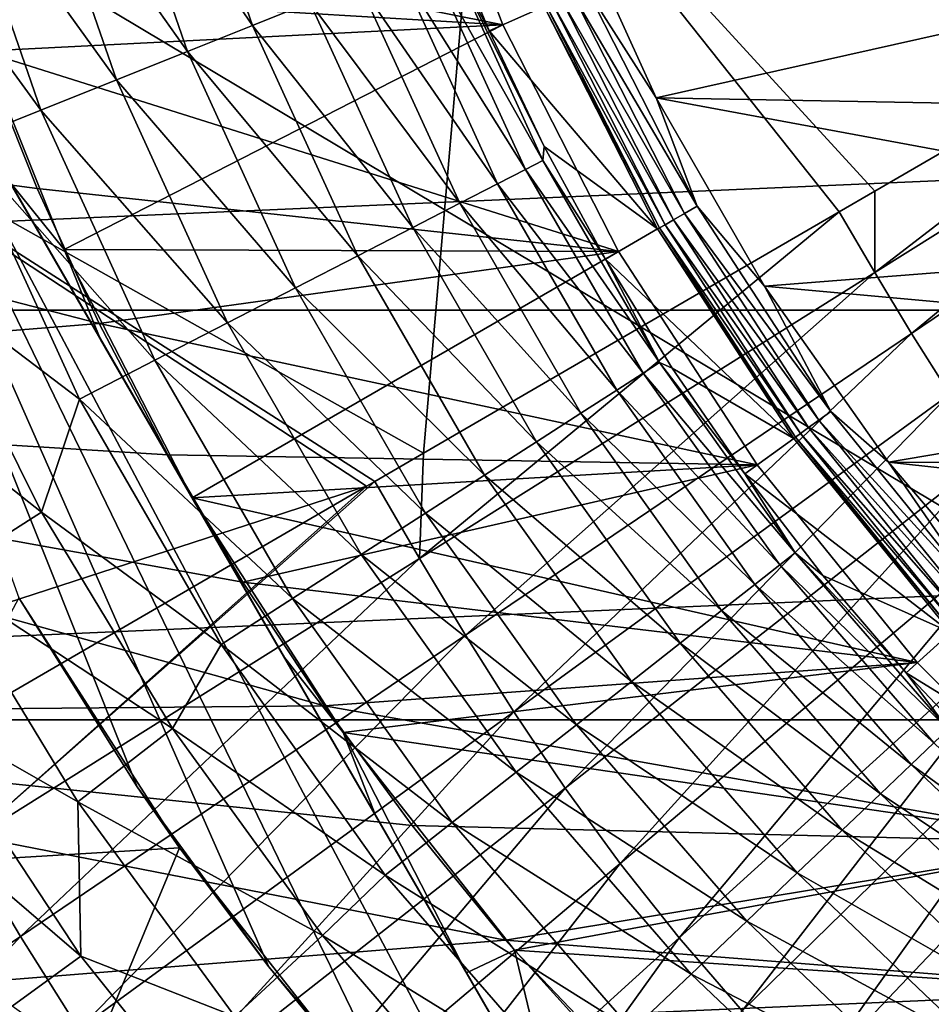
# Model space of a CAD drawing. Header units: metres. Extents: x -37.4 to 37.6, y -35 to 35.
# Tile 101 of 256: x -8.8 to -5.8, y -6.4 to -3.2. Entities that reach past the tile are written whole.
import ezdxf

# ---------------------------------------------------------------- set-up
doc = ezdxf.new("R2010")
doc.units = ezdxf.units.M
doc.layers.add('solid_506616_SW0001', color=7, linetype='CONTINUOUS')

msp = doc.modelspace()

# ---------------------------------------------------------------- linework, layer by layer
at = {"layer": 'solid_506616_SW0001'}
for points in [[(8.927591, -13.574696, -156.300003), (-8.927591, -13.574696, -156.300003), (-12.827591, -0.574696, -156.300003)], [(12.827591, -0.574696, -156.300003), (8.927591, -13.574696, -156.300003), (-12.827591, -0.574696, -156.300003)], [(-8.987111, -0.691954, 76.619537), (-9.93123, -3.225727, 76.414833), (-7.281957, -2.364554, 76.766106)], [(-8.405583, -5.689532, 35.314888), (-10.014174, -1.654943, 35.675278), (-8.790158, -5.075, 35.299999)], [(-6.44031, -7.845057, 48.424721), (-10.014174, -1.654943, 48.424721), (-10.014174, -1.654943, 35.675278)], [(-6.44031, -7.845057, 35.675278), (-6.44031, -7.845057, 48.424721), (-10.014174, -1.654943, 35.675278)], [(-6.994318, -7.35498, 35.539745), (-6.44031, -7.845057, 35.675278), (-10.014174, -1.654943, 35.675278)], [(-7.5068, -6.831698, 35.434563), (-6.994318, -7.35498, 35.539745), (-10.014174, -1.654943, 35.675278)], [(-7.97782, -6.275041, 35.359745), (-7.5068, -6.831698, 35.434563), (-10.014174, -1.654943, 35.675278)], [(-8.405583, -5.689532, 35.314888), (-7.97782, -6.275041, 35.359745), (-10.014174, -1.654943, 35.675278)], [(-6.739713, -7.326475, 48.537704), (-9.714078, -2.174724, 48.53791), (-10.014174, -1.654943, 48.424721)], [(-6.44031, -7.845057, 48.424721), (-6.739713, -7.326475, 48.537704), (-10.014174, -1.654943, 48.424721)], [(-7.038237, -6.809416, 48.630775), (-9.41518, -2.69243, 48.631073), (-9.714078, -2.174724, 48.53791)], [(-6.739713, -7.326475, 48.537704), (-7.038237, -6.809416, 48.630775), (-9.714078, -2.174724, 48.53791)], [(-7.475633, -4.605487, 76.647736), (-7.281957, -2.364554, 76.766106), (-9.93123, -3.225727, 76.414833)], [(-7.475633, -4.605487, 76.647736), (-6.124424, -3.820909, 76.818687), (-7.281957, -2.364554, 76.766106)], [(-6.009317, -3.754076, 76.831825), (-4.611902, -2.942698, 76.973404), (-7.281957, -2.364554, 76.766106)], [(-6.124424, -3.820909, 76.818687), (-6.009317, -3.754076, 76.831825), (-7.281957, -2.364554, 76.766106)], [(-7.513072, -2.441853, 25.799999), (-7.217002, -3.212847, 25.799999), (-9.064012, -2.844539, 25.799999)], [(-7.217002, -3.212847, 48.799999), (-7.513072, -2.441853, 48.799999), (-8.977258, -3.107796, 48.799999)], [(-8.518365, -2.501218, 64.888359), (-8.300319, -2.437194, 64.720589), (-8.031065, -3.215153, 64.720589)], [(-8.031065, -3.215153, 64.720589), (-8.300319, -2.437194, 64.720589), (-7.84414, -3.14032, 64.522469)], [(-7.513072, -2.441853, 25.799999), (-7.513072, -2.441853, 48.799999), (-7.217002, -3.212847, 48.799999)], [(-7.513072, -2.441853, 25.799999), (-7.217002, -3.212847, 48.799999), (-7.217002, -3.212847, 25.799999)], [(-8.756916, -2.571262, 65.022446), (-8.518365, -2.501218, 64.888359), (-8.242038, -3.299614, 64.888359)], [(-8.242038, -3.299614, 64.888359), (-8.518365, -2.501218, 64.888359), (-8.031065, -3.215153, 64.720589)], [(-9.011212, -2.645931, 65.120163), (-8.756916, -2.571262, 65.022446), (-8.47285, -3.392017, 65.022446)], [(-8.47285, -3.392017, 65.022446), (-8.756916, -2.571262, 65.022446), (-8.242038, -3.299614, 64.888359)], [(-9.276181, -2.723733, 65.179573), (-9.011212, -2.645931, 65.120163), (-8.718897, -3.49052, 65.120163)], [(-8.718897, -3.49052, 65.120163), (-9.011212, -2.645931, 65.120163), (-8.47285, -3.392017, 65.022446)], [(-7.335649, -6.294283, 48.704189), (-9.11775, -3.207594, 48.704426), (-9.41518, -2.69243, 48.631073)], [(-7.038237, -6.809416, 48.630775), (-7.335649, -6.294283, 48.704189), (-9.41518, -2.69243, 48.631073)], [(-8.975271, -3.593156, 65.179573), (-9.276181, -2.723733, 65.179573), (-8.718897, -3.49052, 65.120163)], [(15.756847, -2.778539, -3.596469), (-15.756847, -2.778539, -3.596469), (-15.454802, -4.140959, -3.596469)], [(15.756847, -2.778539, -3.596469), (-15.454802, -4.140959, -3.596469), (15.454802, -4.140959, -3.596469)], [(-4.933406, -3.049846, 51.799999), (-6.719237, -3.450517, 51.799999), (-7.014479, -2.801602, 51.799999)], [(-6.947205, -3.093095, 51.806664), (-7.014479, -2.801602, 51.799999), (-6.719237, -3.450517, 51.799999)], [(-7.217002, -3.212847, 25.799999), (-8.908775, -3.299038, 25.799999), (-9.064012, -2.844539, 25.799999)], [(-7.26231, -3.233389, 63.234383), (-7.42158, -2.848877, 63.234383), (-7.083111, -3.153604, 51.99651)], [(-7.402811, -2.963639, 63.51297), (-7.42158, -2.848877, 63.234383), (-7.26231, -3.233389, 63.234383)], [(-6.008603, -4.018742, 76.819489), (-4.611902, -2.942698, 76.973404), (-6.009317, -3.754076, 76.831825)], [(-4.52561, -3.088235, 76.973747), (-4.611902, -2.942698, 76.973404), (-6.008603, -4.018742, 76.819489)], [(-7.462103, -2.987375, 63.788128), (-7.402811, -2.963639, 63.51297), (-7.087579, -3.653901, 63.51297)], [(-7.402811, -2.963639, 63.51297), (-7.26231, -3.233389, 63.234383), (-7.083135, -3.609037, 63.234383)], [(-7.087579, -3.653901, 63.51297), (-7.402811, -2.963639, 63.51297), (-7.083135, -3.609037, 63.234383)], [(-7.556793, -3.025284, 64.051544), (-7.462103, -2.987375, 63.788128), (-7.144346, -3.683167, 63.788128)], [(-7.144346, -3.683167, 63.788128), (-7.462103, -2.987375, 63.788128), (-7.087579, -3.653901, 63.51297)], [(-7.68499, -3.076606, 64.297966), (-7.556793, -3.025284, 64.051544), (-7.235003, -3.729904, 64.051544)], [(-7.235003, -3.729904, 64.051544), (-7.556793, -3.025284, 64.051544), (-7.144346, -3.683167, 63.788128)], [(-4.933406, -3.049846, 51.799999), (-4.634138, -3.488122, 51.799999), (-6.719237, -3.450517, 51.799999)], [(-7.84414, -3.14032, 64.522469), (-7.68499, -3.076606, 64.297966), (-7.357742, -3.79318, 64.297966)], [(-7.357742, -3.79318, 64.297966), (-7.68499, -3.076606, 64.297966), (-7.235003, -3.729904, 64.051544)], [(-6.990903, -3.11255, 51.826241), (-6.947205, -3.093095, 51.806664), (-6.585831, -3.802331, 51.806664)], [(-6.585831, -3.802331, 51.806664), (-6.947205, -3.093095, 51.806664), (-6.719237, -3.450517, 51.799999)], [(-4.52561, -3.088235, 76.973747), (-6.008603, -4.018742, 76.819489), (-5.889901, -4.21657, 76.819824)], [(-4.437947, -3.234286, 76.973778), (-4.52561, -3.088235, 76.973747), (-5.889901, -4.21657, 76.819824)], [(-7.217002, -3.212847, 48.799999), (-8.977258, -3.107796, 48.799999), (-8.642566, -3.943696, 48.799999)], [(-8.820977, -3.721619, 48.757317), (-8.642566, -3.943696, 48.799999), (-8.977258, -3.107796, 48.799999)], [(-7.057659, -3.142272, 51.898125), (-7.02856, -3.129316, 51.857422), (-6.662954, -3.846858, 51.857422)], [(-7.02856, -3.129316, 51.857422), (-6.990903, -3.11255, 51.826241), (-6.627256, -3.826248, 51.826241)], [(-6.662954, -3.846858, 51.857422), (-7.02856, -3.129316, 51.857422), (-6.627256, -3.826248, 51.826241)], [(-6.627256, -3.826248, 51.826241), (-6.990903, -3.11255, 51.826241), (-6.585831, -3.802331, 51.806664)], [(-8.031065, -3.215153, 64.720589), (-7.84414, -3.14032, 64.522469), (-7.510114, -3.871733, 64.522469)], [(-7.510114, -3.871733, 64.522469), (-7.84414, -3.14032, 64.522469), (-7.357742, -3.79318, 64.297966)], [(-7.26231, -3.233389, 63.234383), (-7.083111, -3.153604, 51.99651), (-6.714668, -3.876714, 51.99651)], [(-6.708171, -3.872964, 51.945633), (-7.083111, -3.153604, 51.99651), (-7.076258, -3.150553, 51.945633)], [(-6.708171, -3.872964, 51.945633), (-6.714668, -3.876714, 51.99651), (-7.083111, -3.153604, 51.99651)], [(-7.076258, -3.150553, 51.945633), (-7.057659, -3.142272, 51.898125), (-6.690539, -3.862785, 51.898125)], [(-6.708171, -3.872964, 51.945633), (-7.076258, -3.150553, 51.945633), (-6.690539, -3.862785, 51.898125)], [(-6.690539, -3.862785, 51.898125), (-7.057659, -3.142272, 51.898125), (-6.662954, -3.846858, 51.857422)], [(-9.93123, -3.225727, 76.414833), (-10.037742, -5.485097, 76.277908), (-7.65995, -4.712521, 76.622009)], [(-7.633776, -4.697321, 76.625702), (-9.93123, -3.225727, 76.414833), (-7.65995, -4.712521, 76.622009)], [(-7.633776, -4.697321, 76.625702), (-7.475633, -4.605487, 76.647736), (-9.93123, -3.225727, 76.414833)], [(-7.632646, -5.77987, 48.757195), (-8.820977, -3.721619, 48.757317), (-9.11775, -3.207594, 48.704426)], [(-7.335649, -6.294283, 48.704189), (-7.632646, -5.77987, 48.757195), (-9.11775, -3.207594, 48.704426)], [(-7.217002, -3.212847, 25.799999), (-6.841601, -3.95, 25.799999), (-8.908775, -3.299038, 25.799999)], [(-6.841601, -3.95, 48.799999), (-7.217002, -3.212847, 48.799999), (-8.642566, -3.943696, 48.799999)], [(-8.242038, -3.299614, 64.888359), (-8.031065, -3.215153, 64.720589), (-7.68908, -3.963996, 64.720589)], [(-7.68908, -3.963996, 64.720589), (-8.031065, -3.215153, 64.720589), (-7.510114, -3.871733, 64.522469)], [(-7.217002, -3.212847, 25.799999), (-7.217002, -3.212847, 48.799999), (-6.841601, -3.95, 48.799999)], [(-7.217002, -3.212847, 25.799999), (-6.841601, -3.95, 48.799999), (-6.841601, -3.95, 25.799999)], [(-7.083135, -3.609037, 63.234383), (-7.26231, -3.233389, 63.234383), (-6.714668, -3.876714, 51.99651)], [(-4.437947, -3.234286, 76.973778), (-5.889901, -4.21657, 76.819824), (-5.76543, -4.413861, 76.819847)], [(-8.908775, -3.299038, 21.299999), (-8.730271, -3.74558, 21.299999), (-11.784003, -3.346, 21.299999)], [(-6.841601, -3.95, 25.799999), (-8.730271, -3.74558, 25.799999), (-8.908775, -3.299038, 25.799999)], [(-8.908775, -3.299038, 21.299999), (-8.908775, -3.299038, 25.799999), (-8.730271, -3.74558, 25.799999)], [(-8.908775, -3.299038, 21.299999), (-8.730271, -3.74558, 25.799999), (-8.730271, -3.74558, 21.299999)], [(-8.47285, -3.392017, 65.022446), (-8.242038, -3.299614, 64.888359), (-7.891069, -4.068129, 64.888359)], [(-7.891069, -4.068129, 64.888359), (-8.242038, -3.299614, 64.888359), (-7.68908, -3.963996, 64.720589)], [(-8.528847, -4.183927, 21.299999), (-11.42527, -4.418462, 21.299999), (-11.784003, -3.346, 21.299999)], [(-8.730271, -3.74558, 21.299999), (-8.528847, -4.183927, 21.299999), (-11.784003, -3.346, 21.299999)], [(-8.718897, -3.49052, 65.120163), (-8.47285, -3.392017, 65.022446), (-8.112052, -4.182054, 65.022446)], [(-8.112052, -4.182054, 65.022446), (-8.47285, -3.392017, 65.022446), (-7.891069, -4.068129, 64.888359)], [(-4.292504, -3.90045, 51.799999), (-6.367698, -4.063087, 51.799999), (-6.719237, -3.450517, 51.799999)], [(-6.585831, -3.802331, 51.806664), (-6.719237, -3.450517, 51.799999), (-6.367698, -4.063087, 51.799999)], [(-4.634138, -3.488122, 51.799999), (-4.292504, -3.90045, 51.799999), (-6.719237, -3.450517, 51.799999)], [(-8.975271, -3.593156, 65.179573), (-8.718897, -3.49052, 65.120163), (-8.347622, -4.303498, 65.120163)], [(-8.347622, -4.303498, 65.120163), (-8.718897, -3.49052, 65.120163), (-8.112052, -4.182054, 65.022446)], [(-8.593079, -4.43004, 65.179573), (-9.084637, -4.056869, 65.199478), (-8.975271, -3.593156, 65.179573)], [(-8.593079, -4.43004, 65.179573), (-8.975271, -3.593156, 65.179573), (-8.347622, -4.303498, 65.120163)], [(-7.087579, -3.653901, 63.51297), (-7.083135, -3.609037, 63.234383), (-6.884545, -3.974794, 63.234383)], [(-6.884545, -3.974794, 63.234383), (-7.083135, -3.609037, 63.234383), (-6.714668, -3.876714, 51.99651)], [(-7.144346, -3.683167, 63.788128), (-7.087579, -3.653901, 63.51297), (-6.70816, -4.311073, 63.51297)], [(-6.70816, -4.311073, 63.51297), (-7.087579, -3.653901, 63.51297), (-6.884545, -3.974794, 63.234383)], [(-7.235003, -3.729904, 64.051544), (-7.144346, -3.683167, 63.788128), (-6.761889, -4.345602, 63.788128)], [(-6.761889, -4.345602, 63.788128), (-7.144346, -3.683167, 63.788128), (-6.70816, -4.311073, 63.51297)], [(-8.524051, -4.235911, 48.789104), (-8.642566, -3.943696, 48.799999), (-8.820977, -3.721619, 48.757317)], [(-7.92992, -5.264976, 48.789047), (-8.524051, -4.235911, 48.789104), (-8.820977, -3.721619, 48.757317)], [(-7.632646, -5.77987, 48.757195), (-7.92992, -5.264976, 48.789047), (-8.820977, -3.721619, 48.757317)], [(-7.357742, -3.79318, 64.297966), (-7.235003, -3.729904, 64.051544), (-6.847693, -4.400745, 64.051544)], [(-6.847693, -4.400745, 64.051544), (-7.235003, -3.729904, 64.051544), (-6.761889, -4.345602, 63.788128)], [(-6.841601, -3.95, 25.799999), (-8.528847, -4.183927, 25.799999), (-8.730271, -3.74558, 25.799999)], [(-8.730271, -3.74558, 21.299999), (-8.730271, -3.74558, 25.799999), (-8.528847, -4.183927, 25.799999)], [(-8.730271, -3.74558, 21.299999), (-8.528847, -4.183927, 25.799999), (-8.528847, -4.183927, 21.299999)], [(-6.008603, -4.018742, 76.819489), (-6.009317, -3.754076, 76.831825), (-6.124424, -3.820909, 76.818687)], [(-7.510114, -3.871733, 64.522469), (-7.357742, -3.79318, 64.297966), (-6.963861, -4.475402, 64.297966)], [(-6.963861, -4.475402, 64.297966), (-7.357742, -3.79318, 64.297966), (-6.847693, -4.400745, 64.051544)], [(-6.627256, -3.826248, 51.826241), (-6.585831, -3.802331, 51.806664), (-6.152301, -4.469908, 51.806664)], [(-6.152301, -4.469908, 51.806664), (-6.585831, -3.802331, 51.806664), (-6.367698, -4.063087, 51.799999)], [(-7.488475, -4.947507, 76.627342), (-6.124424, -3.820909, 76.818687), (-7.475633, -4.605487, 76.647736)], [(-6.008603, -4.018742, 76.819489), (-6.124424, -3.820909, 76.818687), (-7.488475, -4.947507, 76.627342)], [(-6.662954, -3.846858, 51.857422), (-6.627256, -3.826248, 51.826241), (-6.191, -4.498024, 51.826241)], [(-6.191, -4.498024, 51.826241), (-6.627256, -3.826248, 51.826241), (-6.152301, -4.469908, 51.806664)], [(-6.708171, -3.872964, 51.945633), (-6.690539, -3.862785, 51.898125), (-6.250117, -4.540976, 51.898125)], [(-6.690539, -3.862785, 51.898125), (-6.662954, -3.846858, 51.857422), (-6.224347, -4.522253, 51.857422)], [(-6.250117, -4.540976, 51.898125), (-6.690539, -3.862785, 51.898125), (-6.224347, -4.522253, 51.857422)], [(-6.224347, -4.522253, 51.857422), (-6.662954, -3.846858, 51.857422), (-6.191, -4.498024, 51.826241)], [(-7.68908, -3.963996, 64.720589), (-7.510114, -3.871733, 64.522469), (-7.108076, -4.568083, 64.522469)], [(-7.108076, -4.568083, 64.522469), (-7.510114, -3.871733, 64.522469), (-6.963861, -4.475402, 64.297966)], [(-6.884545, -3.974794, 63.234383), (-6.714668, -3.876714, 51.99651), (-6.272657, -4.557351, 51.99651)], [(-6.266588, -4.552943, 51.945633), (-6.714668, -3.876714, 51.99651), (-6.708171, -3.872964, 51.945633)], [(-6.266588, -4.552943, 51.945633), (-6.272657, -4.557351, 51.99651), (-6.714668, -3.876714, 51.99651)], [(-6.266588, -4.552943, 51.945633), (-6.708171, -3.872964, 51.945633), (-6.250117, -4.540976, 51.898125)], [(-4.292504, -3.90045, 51.799999), (-3.907749, -4.286174, 51.799999), (-6.367698, -4.063087, 51.799999)], [(-6.841601, -3.95, 48.799999), (-8.642566, -3.943696, 48.799999), (-8.227242, -4.75, 48.799999)], [(-8.524051, -4.235911, 48.789104), (-8.227242, -4.75, 48.799999), (-8.642566, -3.943696, 48.799999)], [(-6.841601, -3.95, 25.799999), (-6.390908, -4.643683, 25.799999), (-8.528847, -4.183927, 25.799999)], [(-6.390908, -4.643683, 48.799999), (-6.841601, -3.95, 48.799999), (-8.227242, -4.75, 48.799999)], [(-7.891069, -4.068129, 64.888359), (-7.68908, -3.963996, 64.720589), (-7.277461, -4.67694, 64.720589)], [(-7.277461, -4.67694, 64.720589), (-7.68908, -3.963996, 64.720589), (-7.108076, -4.568083, 64.522469)], [(-6.841601, -3.95, 25.799999), (-6.841601, -3.95, 48.799999), (-6.390908, -4.643683, 48.799999)], [(-6.841601, -3.95, 25.799999), (-6.390908, -4.643683, 48.799999), (-6.390908, -4.643683, 25.799999)], [(-6.667085, -4.329656, 63.234383), (-6.884545, -3.974794, 63.234383), (-6.272657, -4.557351, 51.99651)], [(-6.70816, -4.311073, 63.51297), (-6.884545, -3.974794, 63.234383), (-6.667085, -4.329656, 63.234383)], [(-6.008603, -4.018742, 76.819489), (-7.488475, -4.947507, 76.627342), (-7.338767, -5.197186, 76.62838)], [(-5.889901, -4.21657, 76.819824), (-6.008603, -4.018742, 76.819489), (-7.338767, -5.197186, 76.62838)], [(-9.084637, -4.056869, 65.199478), (-8.716598, -4.796929, 65.199478), (-9.428878, -4.235347, 65.199478)], [(-8.593079, -4.43004, 65.179573), (-8.716598, -4.796929, 65.199478), (-9.084637, -4.056869, 65.199478)], [(-3.907749, -4.286174, 51.799999), (-5.964633, -4.63453, 51.799999), (-6.367698, -4.063087, 51.799999)], [(-6.152301, -4.469908, 51.806664), (-6.367698, -4.063087, 51.799999), (-5.964633, -4.63453, 51.799999)], [(-8.112052, -4.182054, 65.022446), (-7.891069, -4.068129, 64.888359), (-7.468637, -4.799802, 64.888359)], [(-7.468637, -4.799802, 64.888359), (-7.891069, -4.068129, 64.888359), (-7.277461, -4.67694, 64.720589)], [(15.454802, -4.140959, -3.596469), (-15.454802, -4.140959, -3.596469), (-15.035171, -5.472008, -3.596469)], [(15.454802, -4.140959, -3.596469), (-15.035171, -5.472008, -3.596469), (15.035171, -5.472008, -3.596469)], [(-8.528847, -4.183927, 21.299999), (-8.306063, -4.610732, 21.299999), (-11.42527, -4.418462, 21.299999)], [(-6.390908, -4.643683, 25.799999), (-8.306063, -4.610732, 25.799999), (-8.528847, -4.183927, 25.799999)], [(-8.528847, -4.183927, 21.299999), (-8.528847, -4.183927, 25.799999), (-8.306063, -4.610732, 25.799999)], [(-8.528847, -4.183927, 21.299999), (-8.306063, -4.610732, 25.799999), (-8.306063, -4.610732, 21.299999)], [(-8.347622, -4.303498, 65.120163), (-8.112052, -4.182054, 65.022446), (-7.677791, -4.934216, 65.022446)], [(-7.677791, -4.934216, 65.022446), (-8.112052, -4.182054, 65.022446), (-7.468637, -4.799802, 64.888359)], [(-5.889901, -4.21657, 76.819824), (-7.338767, -5.197186, 76.62838), (-7.1818, -5.446152, 76.628922)], [(-5.76543, -4.413861, 76.819847), (-5.889901, -4.21657, 76.819824), (-7.1818, -5.446152, 76.628922)], [(-8.716598, -4.796929, 65.199478), (-9.04322, -5.006306, 65.199478), (-9.428878, -4.235347, 65.199478)], [(-7.92992, -5.264976, 48.789047), (-8.227242, -4.75, 48.799999), (-8.524051, -4.235911, 48.789104)], [(-3.907749, -4.286174, 51.799999), (-3.478859, -4.641173, 51.799999), (-5.964633, -4.63453, 51.799999)], [(-8.593079, -4.43004, 65.179573), (-8.347622, -4.303498, 65.120163), (-7.90075, -5.077504, 65.120163)], [(-7.90075, -5.077504, 65.120163), (-8.347622, -4.303498, 65.120163), (-7.677791, -4.934216, 65.022446)], [(-6.761889, -4.345602, 63.788128), (-6.70816, -4.311073, 63.51297), (-6.267992, -4.929203, 63.51297)], [(-6.70816, -4.311073, 63.51297), (-6.667085, -4.329656, 63.234383), (-6.431352, -4.67265, 63.234383)], [(-6.267992, -4.929203, 63.51297), (-6.70816, -4.311073, 63.51297), (-6.431352, -4.67265, 63.234383)], [(-6.847693, -4.400745, 64.051544), (-6.761889, -4.345602, 63.788128), (-6.318195, -4.968683, 63.788128)], [(-6.318195, -4.968683, 63.788128), (-6.761889, -4.345602, 63.788128), (-6.267992, -4.929203, 63.51297)], [(-6.431352, -4.67265, 63.234383), (-6.667085, -4.329656, 63.234383), (-6.272657, -4.557351, 51.99651)], [(-5.76543, -4.413861, 76.819847), (-7.1818, -5.446152, 76.628922), (-7.014782, -5.693776, 76.629105)], [(-5.632966, -4.610124, 76.819641), (-5.76543, -4.413861, 76.819847), (-7.014782, -5.693776, 76.629105)], [(-6.963861, -4.475402, 64.297966), (-6.847693, -4.400745, 64.051544), (-6.398369, -5.031733, 64.051544)], [(-6.398369, -5.031733, 64.051544), (-6.847693, -4.400745, 64.051544), (-6.318195, -4.968683, 63.788128)], [(-7.797221, -5.426734, 21.299999), (-10.968488, -5.454782, 21.299999), (-11.42527, -4.418462, 21.299999)], [(-8.062568, -5.024288, 21.299999), (-7.797221, -5.426734, 21.299999), (-11.42527, -4.418462, 21.299999)], [(-8.306063, -4.610732, 21.299999), (-8.062568, -5.024288, 21.299999), (-11.42527, -4.418462, 21.299999)], [(-8.133067, -5.226805, 65.179573), (-8.716598, -4.796929, 65.199478), (-8.593079, -4.43004, 65.179573)], [(-8.133067, -5.226805, 65.179573), (-8.593079, -4.43004, 65.179573), (-7.90075, -5.077504, 65.120163)], [(-7.108076, -4.568083, 64.522469), (-6.963861, -4.475402, 64.297966), (-6.506914, -5.117094, 64.297966)], [(-6.506914, -5.117094, 64.297966), (-6.963861, -4.475402, 64.297966), (-6.398369, -5.031733, 64.051544)], [(-6.191, -4.498024, 51.826241), (-6.152301, -4.469908, 51.806664), (-5.651365, -5.088512, 51.806664)], [(-5.651365, -5.088512, 51.806664), (-6.152301, -4.469908, 51.806664), (-5.964633, -4.63453, 51.799999)], [(-6.224347, -4.522253, 51.857422), (-6.191, -4.498024, 51.826241), (-5.686913, -5.12052, 51.826241)], [(-5.686913, -5.12052, 51.826241), (-6.191, -4.498024, 51.826241), (-5.651365, -5.088512, 51.806664)], [(-6.266588, -4.552943, 51.945633), (-6.250117, -4.540976, 51.898125), (-5.741217, -5.169415, 51.898125)], [(-6.250117, -4.540976, 51.898125), (-6.224347, -4.522253, 51.857422), (-5.717546, -5.148101, 51.857422)], [(-5.741217, -5.169415, 51.898125), (-6.250117, -4.540976, 51.898125), (-5.717546, -5.148101, 51.857422)], [(-5.717546, -5.148101, 51.857422), (-6.224347, -4.522253, 51.857422), (-5.686913, -5.12052, 51.826241)], [(-7.277461, -4.67694, 64.720589), (-7.108076, -4.568083, 64.522469), (-6.641666, -5.223064, 64.522469)], [(-6.641666, -5.223064, 64.522469), (-7.108076, -4.568083, 64.522469), (-6.506914, -5.117094, 64.297966)], [(-6.431352, -4.67265, 63.234383), (-6.272657, -4.557351, 51.99651), (-5.761922, -5.188056, 51.99651)], [(-5.756347, -5.183038, 51.945633), (-6.272657, -4.557351, 51.99651), (-6.266588, -4.552943, 51.945633)], [(-5.756347, -5.183038, 51.945633), (-5.761922, -5.188056, 51.99651), (-6.272657, -4.557351, 51.99651)], [(-5.756347, -5.183038, 51.945633), (-6.266588, -4.552943, 51.945633), (-5.741217, -5.169415, 51.898125)], [(-7.488475, -4.947507, 76.627342), (-7.475633, -4.605487, 76.647736), (-7.633776, -4.697321, 76.625702)], [(-6.390908, -4.643683, 25.799999), (-8.062568, -5.024288, 25.799999), (-8.306063, -4.610732, 25.799999)], [(-8.306063, -4.610732, 21.299999), (-8.306063, -4.610732, 25.799999), (-8.062568, -5.024288, 25.799999)], [(-8.306063, -4.610732, 21.299999), (-8.062568, -5.024288, 25.799999), (-8.062568, -5.024288, 21.299999)], [(-5.632966, -4.610124, 76.819641), (-7.014782, -5.693776, 76.629105), (-6.836285, -5.938968, 76.629013)], [(-5.491369, -4.804496, 76.81929), (-5.632966, -4.610124, 76.819641), (-6.836285, -5.938968, 76.629013)], [(-3.003553, -4.961375, 51.799999), (-5.510584, -5.166341, 51.799999), (-5.964633, -4.63453, 51.799999)], [(-5.651365, -5.088512, 51.806664), (-5.964633, -4.63453, 51.799999), (-5.510584, -5.166341, 51.799999)], [(-3.478859, -4.641173, 51.799999), (-3.003553, -4.961375, 51.799999), (-5.964633, -4.63453, 51.799999)], [(-5.871242, -5.285585, 48.799999), (-6.390908, -4.643683, 48.799999), (-8.227242, -4.75, 48.799999)], [(-6.390908, -4.643683, 25.799999), (-5.871242, -5.285585, 25.799999), (-8.062568, -5.024288, 25.799999)], [(-6.390908, -4.643683, 25.799999), (-6.390908, -4.643683, 48.799999), (-5.871242, -5.285585, 48.799999)], [(-6.390908, -4.643683, 25.799999), (-5.871242, -5.285585, 48.799999), (-5.871242, -5.285585, 25.799999)], [(-8.964599, -5.874249, 76.397728), (-7.633776, -4.697321, 76.625702), (-7.65995, -4.712521, 76.622009)], [(-7.488475, -4.947507, 76.627342), (-7.633776, -4.697321, 76.625702), (-8.964599, -5.874249, 76.397728)], [(-7.468637, -4.799802, 64.888359), (-7.277461, -4.67694, 64.720589), (-6.799937, -5.347529, 64.720589)], [(-6.799937, -5.347529, 64.720589), (-7.277461, -4.67694, 64.720589), (-6.641666, -5.223064, 64.522469)], [(-6.17799, -5.002838, 63.234383), (-6.431352, -4.67265, 63.234383), (-5.761922, -5.188056, 51.99651)], [(-6.267992, -4.929203, 63.51297), (-6.431352, -4.67265, 63.234383), (-6.17799, -5.002838, 63.234383)], [(-8.938379, -5.454927, 76.427719), (-7.65995, -4.712521, 76.622009), (-10.037742, -5.485097, 76.277908)], [(-8.964599, -5.874249, 76.397728), (-7.65995, -4.712521, 76.622009), (-8.938379, -5.454927, 76.427719)], [(-5.871242, -5.285585, 48.799999), (-8.227242, -4.75, 48.799999), (-7.736624, -5.512833, 48.799999)], [(-7.92992, -5.264976, 48.789047), (-7.736624, -5.512833, 48.799999), (-8.227242, -4.75, 48.799999)], [(-8.716598, -4.796929, 65.199478), (-8.290905, -5.500302, 65.199478), (-9.04322, -5.006306, 65.199478)], [(-8.133067, -5.226805, 65.179573), (-8.290905, -5.500302, 65.199478), (-8.716598, -4.796929, 65.199478)], [(-7.677791, -4.934216, 65.022446), (-7.468637, -4.799802, 64.888359), (-6.978569, -5.488007, 64.888359)], [(-6.978569, -5.488007, 64.888359), (-7.468637, -4.799802, 64.888359), (-6.799937, -5.347529, 64.720589)], [(-5.491369, -4.804496, 76.81929), (-6.836285, -5.938968, 76.629013), (-6.645115, -6.18056, 76.628761)], [(-5.339693, -4.996053, 76.818863), (-5.491369, -4.804496, 76.81929), (-6.645115, -6.18056, 76.628761)], [(-7.488475, -4.947507, 76.627342), (-8.964599, -5.874249, 76.397728), (-8.78394, -6.17594, 76.400093)], [(-7.338767, -5.197186, 76.62838), (-7.488475, -4.947507, 76.627342), (-8.78394, -6.17594, 76.400093)], [(-7.90075, -5.077504, 65.120163), (-7.677791, -4.934216, 65.022446), (-7.173998, -5.641695, 65.022446)], [(-7.173998, -5.641695, 65.022446), (-7.677791, -4.934216, 65.022446), (-6.978569, -5.488007, 64.888359)], [(-6.318195, -4.968683, 63.788128), (-6.267992, -4.929203, 63.51297), (-5.771059, -5.502694, 63.51297)], [(-6.267992, -4.929203, 63.51297), (-6.17799, -5.002838, 63.234383), (-5.907695, -5.319313, 63.234383)], [(-5.771059, -5.502694, 63.51297), (-6.267992, -4.929203, 63.51297), (-5.907695, -5.319313, 63.234383)], [(-6.398369, -5.031733, 64.051544), (-6.318195, -4.968683, 63.788128), (-5.817282, -5.546767, 63.788128)], [(-5.817282, -5.546767, 63.788128), (-6.318195, -4.968683, 63.788128), (-5.771059, -5.502694, 63.51297)], [(-9.112758, -5.444619, 65.179924), (-9.04322, -5.006306, 65.199478), (-8.597698, -5.738044, 65.199478)], [(-8.290905, -5.500302, 65.199478), (-8.597698, -5.738044, 65.199478), (-9.04322, -5.006306, 65.199478)], [(-5.339693, -4.996053, 76.818863), (-6.645115, -6.18056, 76.628761), (-6.440557, -6.417296, 76.628433)], [(-5.177367, -5.183797, 76.81842), (-5.339693, -4.996053, 76.818863), (-6.440557, -6.417296, 76.628433)], [(-5.907695, -5.319313, 63.234383), (-6.17799, -5.002838, 63.234383), (-5.761922, -5.188056, 51.99651)], [(-5.871242, -5.285585, 25.799999), (-7.797221, -5.426734, 25.799999), (-8.062568, -5.024288, 25.799999)], [(-8.062568, -5.024288, 21.299999), (-8.062568, -5.024288, 25.799999), (-7.797221, -5.426734, 25.799999)], [(-8.062568, -5.024288, 21.299999), (-7.797221, -5.426734, 25.799999), (-7.797221, -5.426734, 21.299999)], [(-6.506914, -5.117094, 64.297966), (-6.398369, -5.031733, 64.051544), (-5.8911, -5.617152, 64.051544)], [(-5.8911, -5.617152, 64.051544), (-6.398369, -5.031733, 64.051544), (-5.817282, -5.546767, 63.788128)], [(-8.267946, -5.887578, 35.299999), (-8.790158, -5.075, 35.299999), (-9.253789, -5.947049, 34.809254)], [(-8.405583, -5.689532, 35.314888), (-8.790158, -5.075, 35.299999), (-8.267946, -5.887578, 35.299999)], [(-8.133067, -5.226805, 65.179573), (-7.90075, -5.077504, 65.120163), (-7.382327, -5.805526, 65.120163)], [(-7.382327, -5.805526, 65.120163), (-7.90075, -5.077504, 65.120163), (-7.173998, -5.641695, 65.022446)], [(-6.641666, -5.223064, 64.522469), (-6.506914, -5.117094, 64.297966), (-5.99104, -5.712445, 64.297966)], [(-5.99104, -5.712445, 64.297966), (-6.506914, -5.117094, 64.297966), (-5.8911, -5.617152, 64.051544)], [(-7.338767, -5.197186, 76.62838), (-8.78394, -6.17594, 76.400093), (-8.594554, -6.47671, 76.401756)], [(-7.1818, -5.446152, 76.628922), (-7.338767, -5.197186, 76.62838), (-8.594554, -6.47671, 76.401756)], [(-5.177367, -5.183797, 76.81842), (-6.440557, -6.417296, 76.628433), (-6.222818, -6.647748, 76.628082)], [(-5.004561, -5.366592, 76.818001), (-5.177367, -5.183797, 76.81842), (-6.222818, -6.647748, 76.628082)], [(-5.907695, -5.319313, 63.234383), (-5.761922, -5.188056, 51.99651), (-5.188058, -5.76192, 51.99651)], [(-7.5994, -5.976234, 65.179573), (-8.290905, -5.500302, 65.199478), (-8.133067, -5.226805, 65.179573)], [(-7.5994, -5.976234, 65.179573), (-8.133067, -5.226805, 65.179573), (-7.382327, -5.805526, 65.120163)], [(-6.799937, -5.347529, 64.720589), (-6.641666, -5.223064, 64.522469), (-6.115108, -5.830744, 64.522469)], [(-6.115108, -5.830744, 64.522469), (-6.641666, -5.223064, 64.522469), (-5.99104, -5.712445, 64.297966)], [(-7.632646, -5.77987, 48.757195), (-7.736624, -5.512833, 48.799999), (-7.92992, -5.264976, 48.789047)], [(-5.871242, -5.285585, 25.799999), (-5.285585, -5.871242, 25.799999), (-7.797221, -5.426734, 25.799999)], [(-5.285585, -5.871242, 48.799999), (-5.871242, -5.285585, 48.799999), (-7.736624, -5.512833, 48.799999)], [(-5.871242, -5.285585, 25.799999), (-5.871242, -5.285585, 48.799999), (-5.285585, -5.871242, 48.799999)], [(-5.871242, -5.285585, 25.799999), (-5.285585, -5.871242, 48.799999), (-5.285585, -5.871242, 25.799999)], [(-5.621208, -5.621208, 63.234383), (-5.907695, -5.319313, 63.234383), (-5.188058, -5.76192, 51.99651)], [(-5.771059, -5.502694, 63.51297), (-5.907695, -5.319313, 63.234383), (-5.621208, -5.621208, 63.234383)], [(-6.978569, -5.488007, 64.888359), (-6.799937, -5.347529, 64.720589), (-6.260831, -5.96969, 64.720589)], [(-6.260831, -5.96969, 64.720589), (-6.799937, -5.347529, 64.720589), (-6.115108, -5.830744, 64.522469)], [(-5.004561, -5.366592, 76.818001), (-6.222818, -6.647748, 76.628082), (-5.992217, -6.870466, 76.627777)], [(-4.821533, -5.543285, 76.81765), (-5.004561, -5.366592, 76.818001), (-5.992217, -6.870466, 76.627777)], [(-7.797221, -5.426734, 21.299999), (-7.511901, -5.815448, 21.299999), (-10.968488, -5.454782, 21.299999)], [(-5.285585, -5.871242, 25.799999), (-7.511901, -5.815448, 25.799999), (-7.797221, -5.426734, 25.799999)], [(-7.797221, -5.426734, 21.299999), (-7.797221, -5.426734, 25.799999), (-7.511901, -5.815448, 25.799999)], [(-7.797221, -5.426734, 21.299999), (-7.511901, -5.815448, 25.799999), (-7.511901, -5.815448, 21.299999)], [(-7.208593, -6.187565, 21.299999), (-10.418082, -6.443717, 21.299999), (-10.968488, -5.454782, 21.299999)], [(-7.511901, -5.815448, 21.299999), (-7.208593, -6.187565, 21.299999), (-10.968488, -5.454782, 21.299999)], [(-9.349888, -5.586298, 65.120872), (-9.112758, -5.444619, 65.179924), (-8.58802, -6.239562, 65.179924)], [(-8.58802, -6.239562, 65.179924), (-9.112758, -5.444619, 65.179924), (-8.597698, -5.738044, 65.199478)], [(-7.1818, -5.446152, 76.628922), (-8.594554, -6.47671, 76.401756), (-8.393093, -6.775784, 76.40287)], [(-7.014782, -5.693776, 76.629105), (-7.1818, -5.446152, 76.628922), (-8.393093, -6.775784, 76.40287)], [(15.035171, -5.472008, -3.596469), (-15.035171, -5.472008, -3.596469), (-14.50096, -6.761814, -3.596469)], [(15.035171, -5.472008, -3.596469), (-14.50096, -6.761814, -3.596469), (14.50096, -6.761814, -3.596469)], [(-8.290905, -5.500302, 65.199478), (-7.803623, -6.172343, 65.199478), (-8.597698, -5.738044, 65.199478)], [(-7.5994, -5.976234, 65.179573), (-7.803623, -6.172343, 65.199478), (-8.290905, -5.500302, 65.199478)], [(-7.173998, -5.641695, 65.022446), (-6.978569, -5.488007, 64.888359), (-6.425301, -6.126512, 64.888359)], [(-6.425301, -6.126512, 64.888359), (-6.978569, -5.488007, 64.888359), (-6.260831, -5.96969, 64.720589)], [(-5.285585, -5.871242, 48.799999), (-7.736624, -5.512833, 48.799999), (-7.180059, -6.220635, 48.799999)], [(-7.335649, -6.294283, 48.704189), (-7.180059, -6.220635, 48.799999), (-7.736624, -5.512833, 48.799999)], [(-7.335649, -6.294283, 48.704189), (-7.736624, -5.512833, 48.799999), (-7.632646, -5.77987, 48.757195)], [(-4.821533, -5.543285, 76.81765), (-5.992217, -6.870466, 76.627777), (-5.749453, -7.084055, 76.627548)], [(-5.8911, -5.617152, 64.051544), (-5.817282, -5.546767, 63.788128), (-5.263687, -6.074619, 63.788128)], [(-8.811496, -6.401927, 65.120872), (-9.349888, -5.586298, 65.120872), (-8.58802, -6.239562, 65.179924)], [(-5.99104, -5.712445, 64.297966), (-5.8911, -5.617152, 64.051544), (-5.33048, -6.151702, 64.051544)], [(-5.33048, -6.151702, 64.051544), (-5.8911, -5.617152, 64.051544), (-5.263687, -6.074619, 63.788128)], [(-7.382327, -5.805526, 65.120163), (-7.173998, -5.641695, 65.022446), (-6.605237, -6.29808, 65.022446)], [(-6.605237, -6.29808, 65.022446), (-7.173998, -5.641695, 65.022446), (-6.425301, -6.126512, 64.888359)], [(-8.405583, -5.689532, 35.314888), (-8.267946, -5.887578, 35.299999), (-7.97782, -6.275041, 35.359745)], [(-7.014782, -5.693776, 76.629105), (-8.393093, -6.775784, 76.40287), (-8.177839, -7.07184, 76.403549)], [(-6.836285, -5.938968, 76.629013), (-7.014782, -5.693776, 76.629105), (-8.177839, -7.07184, 76.403549)], [(-6.115108, -5.830744, 64.522469), (-5.99104, -5.712445, 64.297966), (-5.420909, -6.256063, 64.297966)], [(-5.420909, -6.256063, 64.297966), (-5.99104, -5.712445, 64.297966), (-5.33048, -6.151702, 64.051544)], [(-7.803623, -6.172343, 65.199478), (-8.088498, -6.436148, 65.199478), (-8.597698, -5.738044, 65.199478)], [(-8.58802, -6.239562, 65.179924), (-8.597698, -5.738044, 65.199478), (-8.088498, -6.436148, 65.199478)], [(-7.5994, -5.976234, 65.179573), (-7.382327, -5.805526, 65.120163), (-6.797049, -6.480973, 65.120163)], [(-5.285585, -5.871242, 25.799999), (-7.208593, -6.187565, 25.799999), (-7.511901, -5.815448, 25.799999)], [(-7.511901, -5.815448, 21.299999), (-7.511901, -5.815448, 25.799999), (-7.208593, -6.187565, 25.799999)], [(-7.511901, -5.815448, 21.299999), (-7.208593, -6.187565, 25.799999), (-7.208593, -6.187565, 21.299999)], [(-6.797049, -6.480973, 65.120163), (-7.382327, -5.805526, 65.120163), (-6.605237, -6.29808, 65.022446)], [(-6.260831, -5.96969, 64.720589), (-6.115108, -5.830744, 64.522469), (-5.533172, -6.38562, 64.522469)], [(-5.533172, -6.38562, 64.522469), (-6.115108, -5.830744, 64.522469), (-5.420909, -6.256063, 64.297966)], [(-8.78394, -6.17594, 76.400093), (-8.964599, -5.874249, 76.397728), (-10.224862, -7.152624, 76.135735)], [(-5.285585, -5.871242, 25.799999), (-4.643683, -6.390908, 25.799999), (-7.208593, -6.187565, 25.799999)], [(-4.643683, -6.390908, 48.799999), (-5.285585, -5.871242, 48.799999), (-7.180059, -6.220635, 48.799999)], [(-8.267946, -5.887578, 35.299999), (-9.253789, -5.947049, 34.809254), (-8.646585, -6.799749, 34.809254)], [(-7.670858, -6.646836, 35.299999), (-8.267946, -5.887578, 35.299999), (-8.646585, -6.799749, 34.809254)], [(-7.97782, -6.275041, 35.359745), (-8.267946, -5.887578, 35.299999), (-7.670858, -6.646836, 35.299999)], [(-8.646723, -6.799568, 28.799999), (-9.253731, -5.946789, 28.799999), (-10.094654, -6.488023, 28.799999)], [(-9.253789, -5.947049, 34.809254), (-9.253731, -5.946789, 28.799999), (-8.646723, -6.799568, 28.799999)], [(-8.646585, -6.799749, 34.809254), (-9.253789, -5.947049, 34.809254), (-8.646723, -6.799568, 28.799999)], [(-6.836285, -5.938968, 76.629013), (-8.177839, -7.07184, 76.403549), (-7.94736, -7.363467, 76.403923)], [(-6.645115, -6.18056, 76.628761), (-6.836285, -5.938968, 76.629013), (-7.94736, -7.363467, 76.403923)], [(-6.996912, -6.671543, 65.179573), (-7.803623, -6.172343, 65.199478), (-7.5994, -5.976234, 65.179573)], [(-6.996912, -6.671543, 65.179573), (-7.5994, -5.976234, 65.179573), (-6.797049, -6.480973, 65.120163)], [(-6.425301, -6.126512, 64.888359), (-6.260831, -5.96969, 64.720589), (-5.665027, -6.537789, 64.720589)], [(-5.665027, -6.537789, 64.720589), (-6.260831, -5.96969, 64.720589), (-5.533172, -6.38562, 64.522469)], [(-6.605237, -6.29808, 65.022446), (-6.425301, -6.126512, 64.888359), (-5.813845, -6.709534, 64.888359)], [(-5.813845, -6.709534, 64.888359), (-6.425301, -6.126512, 64.888359), (-5.665027, -6.537789, 64.720589)], [(-7.803623, -6.172343, 65.199478), (-7.24964, -6.813662, 65.199478), (-8.088498, -6.436148, 65.199478)], [(-6.996912, -6.671543, 65.179573), (-7.24964, -6.813662, 65.199478), (-7.803623, -6.172343, 65.199478)], [(-7.208593, -6.187565, 21.299999), (-6.88591, -6.544537, 21.299999), (-10.418082, -6.443717, 21.299999)], [(-8.78394, -6.17594, 76.400093), (-10.224862, -7.152624, 76.135735), (-10.003175, -7.505398, 76.139343)], [(-8.594554, -6.47671, 76.401756), (-8.78394, -6.17594, 76.400093), (-10.003175, -7.505398, 76.139343)], [(-6.645115, -6.18056, 76.628761), (-7.94736, -7.363467, 76.403923), (-7.700789, -7.649147, 76.404083)], [(-6.440557, -6.417296, 76.628433), (-6.645115, -6.18056, 76.628761), (-7.700789, -7.649147, 76.404083)], [(-4.643683, -6.390908, 25.799999), (-6.88591, -6.544537, 25.799999), (-7.208593, -6.187565, 25.799999)], [(-7.208593, -6.187565, 21.299999), (-7.208593, -6.187565, 25.799999), (-6.88591, -6.544537, 25.799999)], [(-7.208593, -6.187565, 21.299999), (-6.88591, -6.544537, 25.799999), (-6.88591, -6.544537, 21.299999)], [(-7.038237, -6.809416, 48.630775), (-7.180059, -6.220635, 48.799999), (-7.335649, -6.294283, 48.704189)], [(-4.643683, -6.390908, 48.799999), (-7.180059, -6.220635, 48.799999), (-6.55533, -6.87563, 48.799999)], [(-7.038237, -6.809416, 48.630775), (-6.55533, -6.87563, 48.799999), (-7.180059, -6.220635, 48.799999)], [(-8.811496, -6.401927, 65.120872), (-8.58802, -6.239562, 65.179924), (-7.994137, -6.984268, 65.179924)], [(-7.994137, -6.984268, 65.179924), (-8.58802, -6.239562, 65.179924), (-8.088498, -6.436148, 65.199478)], [(-7.97782, -6.275041, 35.359745), (-7.670858, -6.646836, 35.299999), (-7.5068, -6.831698, 35.434563)], [(-6.797049, -6.480973, 65.120163), (-6.605237, -6.29808, 65.022446), (-5.976657, -6.897429, 65.022446)], [(-5.976657, -6.897429, 65.022446), (-6.605237, -6.29808, 65.022446), (-5.813845, -6.709534, 64.888359)], [(-4.643683, -6.390908, 25.799999), (-3.95, -6.841601, 25.799999), (-6.88591, -6.544537, 25.799999)], [(-3.95, -6.841601, 48.799999), (-4.643683, -6.390908, 48.799999), (-6.55533, -6.87563, 48.799999)]]:
    msp.add_3dface(points, dxfattribs=at)

doc.saveas('drawing.dxf')
